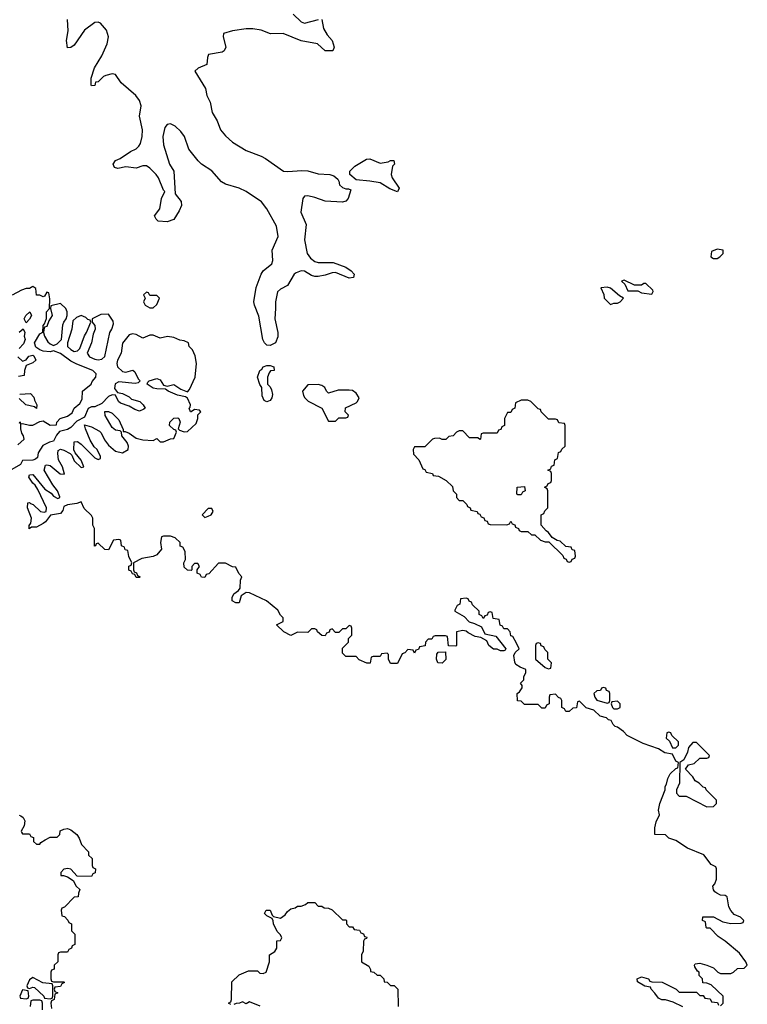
# Model space of a CAD drawing. Header units: inches. Extents: x 2735672 to 2903319, y 894031 to 1029782.
# Tile 95 of 167: x 2833833 to 2838066, y 942143 to 947870. Entities that reach past the tile are written whole.
import ezdxf

# ---------------------------------------------------------------- set-up
doc = ezdxf.new("R2010")
doc.units = ezdxf.units.IN
doc.header["$MEASUREMENT"] = 0
doc.layers.add('C8934', color=7, linetype='Continuous')

msp = doc.modelspace()

# ---------------------------------------------------------------- linework, layer by layer
at = {"layer": 'C8934', "color": 4}
for points, elevation in [([(2835590, 947872), (2835599.8, 947819.8), (2835622, 947782), (2835651.6, 947748.4), (2835662, 947710), (2835654, 947690), (2835610, 947688.7), (2835566, 947730), (2835470, 947748), (2835366, 947790), (2835291.6, 947788.4), (2835238, 947810), (2835190, 947817), (2835150, 947816.2), (2835070, 947805.2), (2835018, 947790), (2835016, 947770), (2835031.3, 947710), (2835022, 947690), (2835010, 947682), (2834931.6, 947668.4), (2834924.7, 947650), (2834922, 947610), (2834871.1, 947588.9), (2834852, 947570), (2834914, 947470), (2834921, 947430), (2834940.7, 947390), (2834952.2, 947330), (2834981.3, 947281.3), (2835001.8, 947230), (2835030, 947194.9), (2835070, 947158.7), (2835150.7, 947110), (2835237.3, 947077.3), (2835263, 947063), (2835368.2, 946988.2), (2835393.6, 946986.4), (2835474, 946994), (2835510, 946990.5), (2835570, 946974.4), (2835638, 946970), (2835661.3, 946961.3), (2835683.4, 946943.4), (2835690.4, 946930.4), (2835693, 946910), (2835710, 946894.9), (2835730, 946885.5), (2835746.4, 946886.4), (2835759.8, 946879.8), (2835743.1, 946830), (2835730, 946815.6), (2835710, 946809.7), (2835610, 946814.7), (2835550, 946836.9), (2835510, 946846.3), (2835490, 946843.7), (2835479.3, 946830), (2835468.8, 946751.2), (2835498.6, 946678.6), (2835488.9, 946590), (2835505.7, 946510), (2835523.9, 946483.9), (2835550, 946463.8), (2835570, 946457.6), (2835657.3, 946457.3), (2835731, 946430), (2835761, 946410), (2835778, 946390), (2835774, 946370), (2835750, 946366), (2835670, 946399.5), (2835650, 946398), (2835610, 946383.6), (2835570, 946376.2), (2835550, 946376.2), (2835530, 946382.9), (2835490, 946407.3), (2835470, 946409.6), (2835441.4, 946398.6), (2835430, 946389.2), (2835390, 946324), (2835350, 946302.7), (2835333, 946287), (2835320.7, 946230), (2835322, 946190), (2835316.3, 946130), (2835334.8, 946050), (2835334.4, 946025.6), (2835321, 945990), (2835290, 945976), (2835270, 945977.2), (2835257.2, 945990), (2835247, 946010), (2835224.9, 946144.9), (2835198, 946210), (2835195.1, 946230), (2835208.1, 946311.9), (2835236.9, 946390), (2835249.8, 946410.2), (2835299.6, 946450), (2835304.7, 946470), (2835301, 946530), (2835336.3, 946610), (2835326.6, 946670), (2835270.8, 946770.8), (2835239.6, 946810), (2835150, 946871.2), (2835110, 946889.7), (2835030, 946914.3), (2835007.7, 946927.7), (2834950, 946991.3), (2834890.8, 947030.8), (2834871.5, 947050), (2834816.6, 947116.6), (2834791.2, 947190), (2834770, 947219.5), (2834738, 947250), (2834710, 947263.6), (2834690, 947260.7), (2834677.7, 947242.3), (2834665.7, 947190), (2834670, 947142), (2834705.3, 947030), (2834728.7, 946990), (2834736.9, 946856.9), (2834773.2, 946813.2), (2834774.8, 946790), (2834761.4, 946758.6), (2834730, 946708.7), (2834690, 946694), (2834638, 946698), (2834626, 946710), (2834618, 946730), (2834648.7, 946770), (2834658, 946830), (2834678, 946870), (2834670, 946878), (2834639.7, 946950), (2834626.6, 946970), (2834590, 947006.3), (2834570, 947019.6), (2834550, 947020.7), (2834510, 947006.3), (2834450, 947015.1), (2834404.5, 947004.5), (2834384, 947010), (2834377.2, 947030), (2834389.6, 947050.4), (2834417.6, 947062.4), (2834476.6, 947103.4), (2834510, 947119.1), (2834526.2, 947133.8), (2834534.7, 947150), (2834545.4, 947190), (2834548, 947230), (2834529.6, 947310), (2834538.7, 947370), (2834530, 947401.2), (2834509.4, 947430), (2834423.9, 947503.9), (2834390, 947551.6), (2834370, 947555.6), (2834333.4, 947546.6), (2834320.7, 947539.3), (2834290, 947508), (2834274, 947506), (2834270, 947488), (2834250, 947486), (2834248, 947490), (2834248.7, 947530), (2834269, 947590), (2834310, 947661), (2834342, 947730), (2834349.5, 947770), (2834338.7, 947810), (2834302.7, 947850), (2834290, 947856.3), (2834270, 947854.7), (2834210, 947809.3), (2834150, 947722), (2834130, 947708), (2834110, 947706), (2834105.2, 947750), (2834114, 947806), (2834111.4, 947871.4)], 4), ([(2835423, 947903), (2835470, 947858), (2835490, 947851), (2835571.1, 947871.1)], 4), ([(2833822.7, 945397.3), (2833858, 945430), (2833855.3, 945450), (2833845.2, 945465.2), (2833839, 945490), (2833840.4, 945519.6), (2833850, 945522), (2833890, 945511), (2833908.9, 945511.1), (2833950, 945532), (2833970, 945536), (2834010, 945512), (2834046, 945514), (2834048, 945530), (2834068, 945550), (2834110, 945564.7), (2834137.2, 945582.8), (2834149.4, 945610.6), (2834182, 945638), (2834196.4, 945663.6), (2834198, 945710), (2834248, 945750), (2834254.6, 945765.4), (2834275.3, 945790), (2834278, 945810), (2834258, 945830), (2834165.6, 945865.6), (2834130, 945884), (2834070, 945929), (2834030, 945944), (2834010, 945939), (2833970, 945941.2), (2833949.1, 945949.1), (2833926, 945966), (2833919, 945990), (2833950, 946042), (2833967.3, 946052.7), (2833968.9, 946091.1), (2833978, 946102), (2833988.4, 946131.6), (2833988.9, 946171.1), (2834006, 946190), (2834007.3, 946247.3), (2834002, 946282), (2833990, 946286), (2833978, 946262), (2833970, 946258), (2833950, 946268), (2833930, 946268), (2833927.3, 946307.3), (2833910, 946318), (2833890, 946306), (2833870, 946306), (2833843.6, 946296.4), (2833790, 946268)], 8), ([(2837910, 942134), (2837926, 942150), (2837926, 942190), (2837856.4, 942256.4), (2837830, 942266), (2837807.3, 942267.3), (2837806, 942290), (2837786, 942310), (2837786, 942330), (2837776.4, 942336.4), (2837760.4, 942360.4), (2837758, 942370), (2837762, 942378), (2837790, 942382), (2837831.1, 942371.1), (2837870, 942354), (2837894, 942330), (2837910, 942322), (2837970, 942322), (2837986, 942330), (2838008.4, 942351.6), (2838047.3, 942352.7), (2838066, 942370), (2838058, 942390), (2838020.2, 942440.2), (2837938, 942510), (2837896.4, 942536.4), (2837850, 942586), (2837830, 942586), (2837826, 942590), (2837822, 942622), (2837806, 942630), (2837808, 942652), (2837870, 942651), (2837922.8, 942622.8), (2837970, 942612), (2838030, 942614), (2838042, 942618), (2838046, 942630), (2838026, 942650), (2837990, 942666), (2837970, 942688), (2837959, 942710), (2837948.4, 942768.4), (2837936.4, 942776.4), (2837910, 942778), (2837888.7, 942788.7), (2837876.4, 942796.4), (2837868.4, 942808.4), (2837866, 942830), (2837876.4, 942843.6), (2837886, 942870), (2837886, 942930), (2837882, 942942), (2837856.4, 942956.4), (2837812.7, 943012.7), (2837718, 943050), (2837650, 943095.3), (2837610, 943109), (2837590, 943128.7), (2837528, 943130), (2837528.4, 943168.4), (2837536.4, 943203.6), (2837555.3, 943244.7), (2837548.9, 943271.1), (2837558, 943310), (2837588, 943390), (2837588, 943410), (2837596.4, 943423.6), (2837603.1, 943456.9), (2837616.4, 943483.6), (2837650, 943514), (2837662, 943518), (2837666, 943550), (2837650, 943558), (2837630, 943598), (2837585.6, 943605.6), (2837550, 943628.7), (2837460.4, 943660.4), (2837367.3, 943707.3), (2837346, 943730), (2837310, 943755.3), (2837298, 943758), (2837286, 943770), (2837273.6, 943793.6), (2837258, 943798), (2837246, 943810), (2837210, 943818), (2837173.6, 943853.6), (2837128, 943868), (2837090, 943906), (2837078, 943902), (2837072.7, 943867.3), (2837050, 943866), (2837030, 943846), (2837010, 943846), (2837002, 943862), (2836986, 943870), (2836986, 943910), (2836982, 943922), (2836967.3, 943927.3), (2836950, 943946), (2836918, 943942), (2836914, 943930), (2836914, 943890), (2836898, 943882), (2836890, 943866), (2836870, 943866), (2836850, 943886), (2836770, 943886), (2836750, 943906), (2836728.7, 943908.7), (2836728, 943950), (2836740.4, 943959.6), (2836756.4, 943983.6), (2836756.4, 943996.4), (2836746, 944010), (2836766, 944030), (2836766, 944050), (2836778, 944070), (2836778, 944090), (2836744, 944104), (2836720.2, 944120.2), (2836713.6, 944133.6), (2836708.4, 944171.6), (2836715.3, 944190), (2836738, 944210), (2836723.1, 944243.1), (2836702, 944282), (2836690, 944286), (2836686, 944310), (2836670, 944326), (2836650, 944326), (2836642, 944342), (2836627.3, 944347.3), (2836622, 944382), (2836587.3, 944387.3), (2836582, 944422), (2836570, 944426), (2836558, 944422), (2836552.7, 944407.3), (2836538, 944402), (2836530, 944386), (2836522, 944402), (2836506, 944410), (2836506, 944430), (2836467.3, 944467.3), (2836462, 944482), (2836447.3, 944487.3), (2836442, 944502), (2836430, 944506), (2836398, 944502), (2836394, 944470), (2836378, 944462), (2836363.6, 944436.4), (2836364.7, 944430), (2836418.8, 944398.8), (2836447.3, 944367.3), (2836478.8, 944358.8), (2836518.8, 944338.8), (2836538, 944298), (2836603.6, 944283.6), (2836662, 944210), (2836658, 944202), (2836650, 944198), (2836630, 944199), (2836610, 944208.7), (2836590, 944208.7), (2836562, 944230), (2836550, 944258), (2836516.4, 944276.4), (2836482.7, 944282.7), (2836442.7, 944302.7), (2836430, 944314), (2836410, 944317.2), (2836374, 944310), (2836374, 944230), (2836370, 944226), (2836327.3, 944227.3), (2836322, 944282), (2836310, 944286), (2836250, 944286), (2836238, 944282), (2836230, 944266), (2836210, 944266), (2836194, 944250), (2836192.7, 944227.3), (2836158, 944222), (2836152.7, 944207.3), (2836138, 944202), (2836130, 944186), (2836122, 944202), (2836090, 944206), (2836072.7, 944187.3), (2836058, 944182), (2836030, 944126), (2835990, 944126), (2835978, 944150), (2835978, 944178), (2835970, 944186), (2835938, 944182), (2835930, 944166), (2835890, 944166), (2835878, 944162), (2835872.7, 944127.3), (2835852.7, 944127.3), (2835807.3, 944147.3), (2835790, 944166), (2835730, 944166), (2835710, 944186), (2835710, 944214), (2835746, 944250), (2835746, 944270), (2835766, 944290), (2835766, 944330), (2835762, 944342), (2835750, 944346), (2835730, 944326), (2835710, 944326), (2835690, 944306), (2835670, 944306), (2835650, 944326), (2835638, 944322), (2835632.7, 944307.3), (2835618, 944302), (2835610, 944286), (2835590, 944288), (2835566, 944310), (2835562, 944322), (2835550, 944326), (2835530, 944326), (2835510, 944306), (2835450, 944308), (2835410, 944288.7), (2835368.7, 944308.7), (2835326, 944350), (2835366, 944370), (2835366, 944390), (2835350, 944406), (2835334.6, 944434.6), (2835269, 944489), (2835170, 944535.3), (2835150, 944538), (2835121, 944519), (2835110, 944478), (2835090, 944478), (2835069.1, 944489.1), (2835068, 944510), (2835078, 944530), (2835106, 944550), (2835116.4, 944563.6), (2835118, 944610), (2835126, 944630), (2835108.4, 944648.4), (2835090, 944686), (2835070, 944688), (2835030, 944708), (2834990, 944708), (2834932.7, 944647.3), (2834918, 944642), (2834910, 944626), (2834890, 944628), (2834882, 944642), (2834866, 944650), (2834866, 944670), (2834878, 944690), (2834870, 944706), (2834850, 944706), (2834834, 944690), (2834834, 944670), (2834830, 944666), (2834808.7, 944668.7), (2834790, 944686), (2834788.7, 944710), (2834798, 944730), (2834796.4, 944776.4), (2834782, 944802), (2834767.3, 944807.3), (2834766, 944830), (2834736.4, 944856.4), (2834710, 944866), (2834670, 944866), (2834658, 944862), (2834652, 944830), (2834658, 944790), (2834630, 944758), (2834610, 944748), (2834543.6, 944736.4), (2834494, 944710), (2834494, 944670), (2834498, 944658), (2834512.7, 944652.7), (2834518, 944638), (2834534, 944630), (2834530, 944626), (2834510, 944626), (2834502, 944642), (2834490, 944646), (2834482, 944662), (2834468.4, 944668.4), (2834468.4, 944691.6), (2834482, 944698), (2834486, 944710), (2834468.4, 944748.4), (2834462, 944782), (2834447.3, 944787.3), (2834442, 944802), (2834426, 944810), (2834422, 944842), (2834410, 944846), (2834378, 944842), (2834350, 944786), (2834328.4, 944788.4), (2834290, 944826), (2834278, 944822), (2834274, 944810), (2834267.3, 944807.3), (2834268, 944910), (2834258, 944930), (2834258, 944970), (2834250, 944986), (2834207.3, 945027.3), (2834190, 945066), (2834164.7, 945055.3), (2834110, 945048), (2834090, 945038), (2834084.7, 945015.3), (2834070, 944998), (2834011.1, 944988.9), (2833982.8, 944950), (2833970, 944939.3), (2833930, 944919), (2833902, 944918), (2833888, 944908), (2833887.3, 944927.3), (2833898, 944942), (2833901.2, 944970), (2833879, 945030), (2833880.4, 945059.6), (2833890, 945062), (2833895.3, 945055.3), (2833910.5, 945050.5), (2833954, 945010), (2833974.6, 945005.4), (2833986, 945010), (2833988.7, 945030), (2833938, 945138), (2833923.2, 945163.2), (2833910, 945174), (2833885.2, 945210), (2833890, 945222), (2833910, 945224.7), (2833979.8, 945139.8), (2834016.3, 945116.3), (2834030, 945098), (2834055.3, 945084.7), (2834066, 945090), (2834066, 945094), (2834053.2, 945130), (2834024.8, 945164.8), (2833976, 945250), (2833982, 945278), (2833990, 945281), (2834010, 945277.3), (2834067.9, 945227.9), (2834093.6, 945226.4), (2834081.2, 945270), (2834059.3, 945310), (2834054, 945346), (2834056.4, 945363.6), (2834070, 945372), (2834090, 945366.8), (2834126.8, 945346.8), (2834136.9, 945336.9), (2834150, 945304.7), (2834190, 945264.7), (2834206, 945270), (2834190, 945308), (2834155.3, 945350), (2834148.4, 945368.4), (2834150, 945414), (2834170, 945416), (2834190, 945401), (2834270, 945321), (2834290, 945312), (2834302, 945318), (2834302, 945330), (2834284, 945370), (2834266.3, 945386.3), (2834243.7, 945423.7), (2834215.3, 945490), (2834210, 945514), (2834250, 945502.8), (2834296.8, 945476.8), (2834307.1, 945467.1), (2834326, 945426), (2834350, 945396), (2834390, 945361), (2834430, 945351), (2834464, 945370), (2834465.2, 945390), (2834459, 945410), (2834428, 945450), (2834426, 945470), (2834418, 945478), (2834390, 945482), (2834370, 945498), (2834330, 945568), (2834328.7, 945591.3), (2834350, 945591.3), (2834370, 945582), (2834410, 945542), (2834434, 945486), (2834434, 945474), (2834446, 945474), (2834470, 945464.7), (2834510, 945436), (2834550, 945426), (2834610, 945422), (2834630, 945434), (2834650, 945414), (2834670, 945414), (2834710, 945432), (2834730, 945434), (2834746, 945470), (2834742, 945482), (2834730, 945486), (2834705.2, 945510), (2834706, 945530), (2834730, 945552.7), (2834753.7, 945553.7), (2834758, 945550), (2834766, 945530), (2834754, 945490), (2834762, 945482), (2834790, 945472), (2834810, 945474), (2834859, 945521), (2834869, 945550), (2834868.7, 945571.3), (2834886, 945590), (2834878, 945598), (2834850, 945602), (2834831, 945589), (2834826, 945590), (2834818, 945610), (2834824, 945616), (2834826, 945630), (2834810, 945669.2), (2834797.2, 945677.2), (2834750, 945686.3), (2834697.2, 945710), (2834681.5, 945721.5), (2834630, 945723), (2834610, 945727.8), (2834575.3, 945750), (2834578, 945762), (2834586, 945770), (2834630, 945784), (2834650, 945774.8), (2834670, 945744.7), (2834690, 945739.1), (2834730, 945747.7), (2834770, 945720.5), (2834810, 945704.7), (2834820.9, 945719.1), (2834853.2, 945790), (2834861.2, 945870), (2834854.6, 945914.6), (2834838, 945950), (2834818, 945970), (2834815.3, 945990), (2834790, 946002), (2834765.2, 946005.2), (2834730, 946022), (2834692, 946028), (2834650, 946018), (2834610, 946035.3), (2834590, 946035.3), (2834550, 946018), (2834510, 946039), (2834490, 946042), (2834470, 946038), (2834430.7, 945989.3), (2834422.8, 945930), (2834401, 945890), (2834398.8, 945870), (2834402.8, 945850), (2834430, 945823), (2834450, 945819.3), (2834491.1, 945831.1), (2834502, 945822), (2834521.4, 945781.4), (2834534, 945770), (2834522, 945758), (2834505.4, 945754.6), (2834410, 945764), (2834387.5, 945752.5), (2834384.7, 945724.7), (2834402, 945702), (2834430, 945696), (2834470, 945676), (2834483.5, 945663.5), (2834531, 945650), (2834551, 945630), (2834562, 945610), (2834556, 945604), (2834530, 945594), (2834502, 945602), (2834470, 945622), (2834420.2, 945640.2), (2834408, 945650), (2834390, 945686), (2834370, 945688), (2834350, 945678), (2834310, 945638), (2834270, 945618), (2834250, 945618), (2834231.3, 945608.7), (2834210, 945558), (2834166, 945534), (2834130, 945498), (2834110, 945486), (2834064.7, 945475.3), (2834046, 945454), (2834030, 945418), (2834007.1, 945412.9), (2833967.3, 945392.7), (2833941, 945350), (2833936.9, 945323.1), (2833925.4, 945314.6), (2833908.9, 945308.9), (2833850, 945306), (2833836.9, 945283.1), (2833786.4, 945253.6)], 8), ([(2833830, 946052), (2833852.7, 946072.7), (2833862, 946050), (2833858, 946030), (2833864.7, 946010), (2833855.3, 945984.7), (2833830, 945958)], 8), ([(2833822, 945910), (2833850, 945884.7), (2833870, 945892), (2833886.6, 945913.4), (2833910, 945918), (2833914.8, 945914.8), (2833926, 945890), (2833910, 945874), (2833870, 945858), (2833861, 945830), (2833859.6, 945800.4), (2833825.4, 945794.6)], 8), ([(2833832.7, 945692.7), (2833896, 945696), (2833914.8, 945674.8), (2833918, 945658), (2833932, 945630), (2833930, 945608), (2833918, 945618), (2833869, 945629), (2833830, 945666)], 8), ([(2833832.7, 945532.7), (2833838, 945522), (2833830, 945526)], 8), ([(2833830, 943242), (2833839.6, 943239.6), (2833854, 943230), (2833862, 943210), (2833859.6, 943180.4), (2833842, 943150), (2833843.6, 943143.6), (2833850, 943134), (2833890, 943134), (2833898, 943118), (2833912.7, 943112.7), (2833914, 943090), (2833930, 943074), (2833950, 943074), (2833956.4, 943083.6), (2833980.2, 943099.8), (2834010, 943114), (2834050, 943114), (2834066, 943130), (2834068.9, 943151.1), (2834090, 943162), (2834110, 943164.7), (2834130, 943158), (2834164.7, 943130), (2834178, 943110), (2834191.6, 943071.6), (2834234, 943030), (2834234, 943010), (2834254, 942990), (2834254, 942950), (2834258, 942938), (2834274, 942930), (2834272.7, 942907.3), (2834258, 942902), (2834250, 942886), (2834168, 942888), (2834130, 942928.7), (2834112.7, 942932.7), (2834090, 942928.7), (2834071.3, 942910), (2834072.7, 942892.7), (2834087.3, 942892.7), (2834110, 942884.7), (2834143.6, 942863.6), (2834162, 942830), (2834182, 942810), (2834174, 942790), (2834172.7, 942767.3), (2834150, 942766), (2834092.7, 942707.3), (2834078, 942702), (2834074, 942690), (2834078, 942658), (2834092.7, 942652.7), (2834112.7, 942632.7), (2834118, 942618), (2834134, 942610), (2834134, 942570), (2834154, 942550), (2834154, 942490), (2834138, 942482), (2834134, 942470), (2834118, 942462), (2834110, 942446), (2834070, 942446), (2834058, 942442), (2834054, 942430), (2834054, 942390), (2834034, 942370), (2834032.7, 942347.3), (2834018, 942342), (2834014, 942330), (2834014, 942290), (2834018, 942278), (2834030, 942274), (2834090, 942274), (2834094, 942270), (2834078, 942262), (2834070, 942246), (2834038, 942242), (2834034, 942230), (2834038, 942218), (2834054, 942210), (2834038, 942202), (2834034, 942170), (2834018, 942162), (2834014, 942150), (2834018, 942118)], 8), ([(2835062, 942142), (2835048, 942150), (2835062, 942158), (2835066, 942170), (2835067.3, 942272.7), (2835110, 942314), (2835163.1, 942336.9), (2835216.9, 942336.9), (2835230, 942324.7), (2835250, 942322), (2835266, 942330), (2835286, 942390), (2835286, 942430), (2835318, 942450), (2835328, 942470), (2835328.4, 942511.6), (2835350, 942514), (2835358, 942530), (2835350, 942546), (2835330, 942566), (2835308.7, 942610), (2835308, 942628), (2835302, 942642), (2835270, 942658), (2835258, 942670), (2835266, 942690), (2835290.9, 942690.9), (2835302, 942662), (2835310, 942654), (2835350, 942644.7), (2835376.5, 942663.5), (2835390, 942682), (2835410, 942698), (2835436.4, 942703.6), (2835450, 942714), (2835470, 942714), (2835496.4, 942723.6), (2835510, 942734), (2835550, 942734), (2835570, 942714), (2835590, 942714), (2835603.6, 942703.6), (2835630, 942702), (2835651.6, 942691.6), (2835710, 942634), (2835730, 942634), (2835734, 942630), (2835734, 942610), (2835750, 942594), (2835770, 942594), (2835778, 942578), (2835810, 942574), (2835818, 942558), (2835832.7, 942552.7), (2835838, 942538), (2835852.7, 942532.7), (2835850, 942526), (2835838, 942522), (2835834, 942510), (2835831.6, 942451.6), (2835822, 942430), (2835822, 942390), (2835863.6, 942363.6), (2835874, 942346), (2835874, 942334), (2835894, 942330), (2835912.7, 942312.7), (2835930, 942312), (2835952, 942290), (2835954, 942274), (2835970, 942272), (2835990, 942252), (2836011.6, 942251.6), (2836032, 942230), (2836034, 942130)], 8), ([(2837690, 942128), (2837634.6, 942154.6), (2837590, 942168), (2837568.4, 942168.4), (2837550, 942178), (2837528.4, 942208.4), (2837506, 942230), (2837502, 942242), (2837470, 942248), (2837427.3, 942272.7), (2837426, 942290), (2837450, 942302), (2837491.6, 942291.6), (2837498, 942278), (2837510, 942274), (2837571.6, 942271.6), (2837651.6, 942231.6), (2837670, 942214), (2837770, 942214), (2837790, 942194), (2837810, 942194), (2837818, 942178), (2837850, 942174), (2837858, 942158), (2837892.7, 942152.7), (2837898, 942138)], 8), ([(2833966, 942110), (2833966, 942150), (2833962, 942162), (2833950, 942166), (2833910, 942166), (2833898, 942162), (2833894, 942130)], 8), ([(2835232, 942132), (2835170, 942158), (2835150, 942146), (2835130, 942158), (2835111.6, 942148.4), (2835092.7, 942147.3), (2835078, 942142)], 8)]:
    msp.add_lwpolyline(points, dxfattribs=dict(at, elevation=elevation))
for points, elevation in [([(2835930, 947036), (2835976.4, 947043.6), (2835990, 947052), (2836010, 947052), (2836014, 947030), (2836001, 947019), (2835993.4, 946970), (2835999.1, 946950), (2836040.7, 946890), (2836030, 946869.6), (2835986.7, 946886.7), (2835930, 946920.7), (2835870, 946931.8), (2835790, 946939), (2835753.2, 946970), (2835753.2, 946990), (2835782.5, 947017.5), (2835850, 947058), (2835870, 947061)], 4), ([(2837890, 946535.3), (2837858, 946522), (2837854, 946490), (2837870, 946482), (2837890, 946482), (2837906, 946490), (2837926, 946510), (2837926, 946530)], 8), ([(2837350, 946355.3), (2837334, 946350), (2837352.7, 946332.7), (2837370, 946294), (2837430, 946294), (2837450, 946282), (2837510, 946274), (2837518, 946290), (2837516.4, 946296.4), (2837476.4, 946336.4), (2837463.6, 946336.4), (2837450, 946326), (2837410, 946326)], 8), ([(2834570, 946286), (2834554, 946270), (2834562, 946250), (2834554, 946230), (2834562, 946210), (2834590, 946194), (2834610, 946194), (2834630, 946214), (2834646, 946250), (2834630, 946266), (2834590, 946266), (2834582, 946282)], 8), ([(2837250, 946314), (2837214, 946310), (2837231.6, 946271.6), (2837234, 946250), (2837270, 946214), (2837290, 946222), (2837310, 946222), (2837326, 946230), (2837346, 946250), (2837323.1, 946263.1), (2837270, 946308.7)], 8), ([(2834070, 946219), (2834014, 946206), (2834012, 946190), (2834022, 946150), (2834002, 946118), (2833990, 946086), (2833978, 946082), (2833972.7, 946067.3), (2833972, 946050), (2833978, 946030), (2833997.3, 945997.3), (2834010, 945984.7), (2834030, 945976), (2834050, 945984.7), (2834075.3, 946010), (2834084.7, 946095.3), (2834088.7, 946110), (2834104, 946130), (2834109, 946150), (2834109, 946170), (2834102, 946190)], 8), ([(2833870, 946106), (2833858, 946130), (2833868, 946150), (2833891.6, 946171.6), (2833902, 946150), (2833890, 946128)], 8), ([(2834190, 946148.7), (2834162.5, 946137.5), (2834141.4, 946118.6), (2834136, 946070), (2834111, 945990), (2834111.3, 945970), (2834130, 945951.3), (2834150, 945941), (2834170, 945944.7), (2834183.1, 945956.9), (2834209.2, 946030.8), (2834222, 946050), (2834246, 946110), (2834242, 946122), (2834230, 946126), (2834218, 946138)], 8), ([(2834350, 946158), (2834305.4, 946154.6), (2834254, 946130), (2834254, 946110), (2834270.9, 946090.9), (2834271, 946070), (2834259.6, 946040.4), (2834251, 945990), (2834224.7, 945930), (2834238, 945910), (2834270, 945894.8), (2834290, 945890.8), (2834310, 945896), (2834329.1, 945910.9), (2834357.2, 946050), (2834369, 946070), (2834378, 946102), (2834376.5, 946116.5)], 8), ([(2835270, 945648), (2835255.3, 945655.3), (2835242.7, 945682.7), (2835242, 945730), (2835230, 945748), (2835217.2, 945790), (2835229.5, 945830.5), (2835242, 945838), (2835250, 945851.3), (2835270, 945858), (2835290, 945858), (2835312, 945850), (2835314, 945830), (2835292.7, 945827.3), (2835283.6, 945816.4), (2835274, 945790), (2835274, 945750), (2835290, 945734), (2835298, 945718), (2835302.8, 945690), (2835298.8, 945670), (2835290, 945655.3)], 4), ([(2835570, 945748.7), (2835510, 945746), (2835478, 945710), (2835483.6, 945683.6), (2835492, 945670), (2835511.1, 945651.1), (2835591.3, 945611.3), (2835630, 945534), (2835670, 945534), (2835690, 945554), (2835730, 945554), (2835742, 945558), (2835746, 945570), (2835726, 945590), (2835728.4, 945611.6), (2835790, 945642), (2835798, 945650), (2835808, 945670), (2835790, 945698), (2835770, 945714), (2835750, 945715.3), (2835684.7, 945715.3), (2835630, 945698), (2835618, 945710), (2835608, 945730), (2835590, 945742)], 8), ([(2836790, 945658), (2836750, 945658), (2836718, 945642), (2836714, 945610), (2836698, 945602), (2836690, 945586), (2836670, 945586), (2836654, 945550), (2836654, 945510), (2836638, 945502), (2836632.7, 945487.3), (2836618, 945482), (2836610, 945466), (2836530, 945466), (2836518, 945462), (2836514, 945430), (2836510, 945428), (2836498, 945438), (2836450, 945438), (2836410, 945478), (2836390, 945478), (2836374, 945470), (2836354, 945450), (2836330, 945446), (2836311.6, 945428.4), (2836290, 945428), (2836275.3, 945435.3), (2836245.4, 945434.6), (2836234, 945430), (2836190, 945386), (2836130, 945386), (2836122, 945370), (2836123.6, 945343.6), (2836154, 945310), (2836178, 945258), (2836190, 945254), (2836198, 945238), (2836234, 945230), (2836238, 945218), (2836270, 945214), (2836314, 945190), (2836350, 945154), (2836354, 945130), (2836374, 945110), (2836374, 945090), (2836390, 945074), (2836410, 945074), (2836434, 945050), (2836438, 945038), (2836454, 945030), (2836458, 945018), (2836494, 945010), (2836498, 944998), (2836510, 944994), (2836518, 944978), (2836532.7, 944972.7), (2836538, 944958), (2836552.7, 944952.7), (2836558, 944938), (2836570, 944934), (2836667.3, 944932.7), (2836682, 944938), (2836690, 944954), (2836698, 944938), (2836712.7, 944932.7), (2836718, 944918), (2836734, 944910), (2836738, 944898), (2836750, 944894), (2836790, 944894), (2836810, 944874), (2836830, 944874), (2836863.6, 944843.6), (2836890, 944832), (2836912, 944832), (2836992.7, 944752.7), (2836998, 944738), (2837012.7, 944732.7), (2837018, 944718), (2837030, 944714), (2837042, 944718), (2837047.3, 944732.7), (2837062, 944738), (2837066, 944750), (2837062, 944782), (2837047.3, 944787.3), (2837042, 944802), (2837010, 944806), (2836976.4, 944836.4), (2836960.4, 944840.4), (2836930, 944858), (2836910, 944888), (2836896.4, 944896.4), (2836866, 944930), (2836866, 944990), (2836882, 944998), (2836887.3, 945012.7), (2836906, 945030), (2836906, 945130), (2836902, 945142), (2836886, 945150), (2836902, 945158), (2836907.3, 945172.7), (2836922, 945178), (2836926, 945190), (2836926, 945230), (2836922, 945242), (2836906, 945250), (2836922, 945258), (2836927.3, 945272.7), (2836942, 945278), (2836946, 945310), (2836962, 945318), (2836967.3, 945352.7), (2836982, 945358), (2836987.3, 945372.7), (2837006, 945390), (2837006, 945510), (2837002, 945522), (2836970, 945526), (2836962, 945542), (2836950, 945546), (2836910, 945546), (2836866, 945590), (2836862, 945602), (2836850, 945606), (2836806, 945650)], 8), ([(2836730, 945106), (2836726, 945110), (2836728, 945150), (2836770, 945154), (2836774, 945130), (2836758, 945122), (2836750, 945106)], 8), ([(2834950, 945026), (2834930, 945026), (2834894, 944990), (2834910, 944974), (2834930, 944982), (2834946, 944990), (2834958, 945010)], 8), ([(2836850, 944246), (2836838, 944242), (2836834, 944230), (2836834, 944150), (2836890, 944102), (2836910, 944094), (2836922, 944098), (2836926, 944130), (2836906, 944150), (2836906, 944190), (2836887.3, 944207.3), (2836882, 944222), (2836867.3, 944227.3), (2836862, 944242)], 8), ([(2836290, 944128), (2836266, 944130), (2836258, 944150), (2836260.4, 944179.6), (2836268.4, 944191.6), (2836310, 944194), (2836311.6, 944148.4)], 8), ([(2837230, 943986), (2837218, 943982), (2837212.7, 943967.3), (2837190, 943966), (2837174, 943950), (2837178, 943930), (2837190, 943912), (2837250, 943894), (2837262, 943898), (2837266, 943910), (2837266, 943950), (2837262, 943962), (2837247.3, 943967.3), (2837242, 943982)], 8), ([(2837310, 943906), (2837278, 943902), (2837274, 943890), (2837282, 943870), (2837290, 943862), (2837310, 943862), (2837326, 943870), (2837326, 943890)], 8), ([(2837610, 943726), (2837598, 943722), (2837594, 943690), (2837612.7, 943672.7), (2837630, 943634), (2837650, 943634), (2837666, 943650), (2837666, 943670), (2837627.3, 943707.3), (2837622, 943722)], 8), ([(2837770, 943666), (2837750, 943666), (2837723.6, 943636.4), (2837718, 943610), (2837696, 943564), (2837674, 943550), (2837672, 943430), (2837654, 943390), (2837654, 943370), (2837670, 943354), (2837710, 943354), (2837830, 943292), (2837870, 943294), (2837886, 943310), (2837886, 943330), (2837826, 943390), (2837822, 943402), (2837810, 943406), (2837786, 943430), (2837763.1, 943443.1), (2837750, 943466), (2837706, 943510), (2837724, 943536), (2837756.4, 943543.6), (2837790, 943574), (2837830, 943574), (2837842, 943578), (2837846, 943590)], 8), ([(2833910, 942298), (2833890, 942286), (2833874, 942250), (2833878, 942238), (2833890, 942234), (2833910, 942242), (2833919.6, 942239.6), (2833974, 942190), (2833978, 942178), (2834010, 942174), (2834022, 942178), (2834026, 942190), (2834026, 942250), (2834022, 942262), (2833968.4, 942268.4)], 8), ([(2833850, 942226), (2833834, 942190), (2833838, 942178), (2833870, 942174), (2833882, 942178), (2833886, 942190), (2833882, 942222)], 8)]:
    msp.add_lwpolyline(points, close=True, dxfattribs=dict(at, elevation=elevation))

doc.saveas('drawing.dxf')
